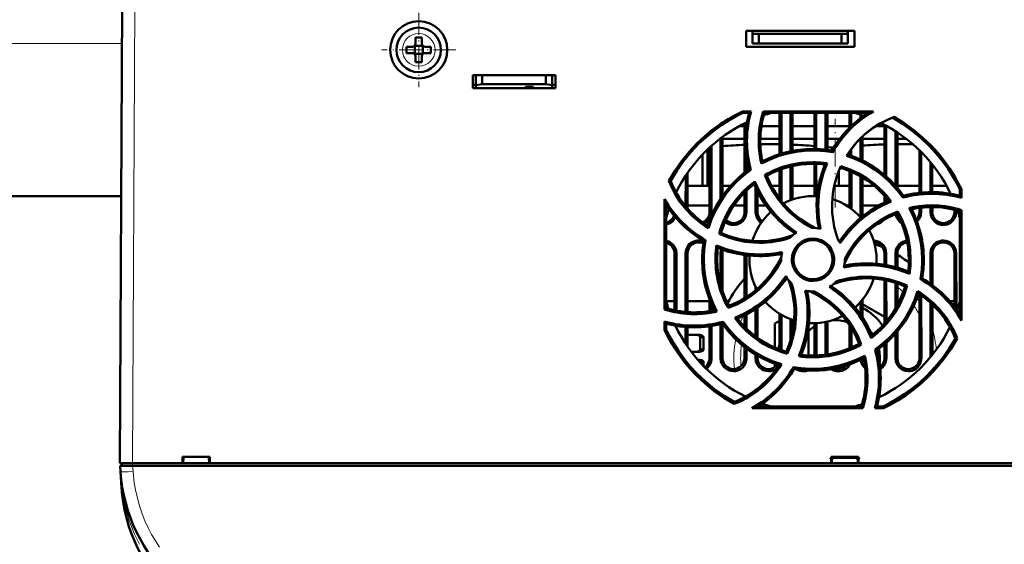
# Model space of a CAD drawing. Extents: x -1358 to 1757, y -1516 to 612.
# Tile 6 of 82: x 169 to 323, y -1361 to -1279. Entities that reach past the tile are written whole.
import ezdxf

# ---------------------------------------------------------------- set-up
doc = ezdxf.new("R2010")
doc.units = 0
doc.linetypes.add('DASHDOT', pattern=[18.5, 12, -3, 0.5, -3])

msp = doc.modelspace()

# ---------------------------------------------------------------- linework, layer by layer
at = {"color": 7, "lineweight": 50}
for p, q in [((184.29, -1348.52), (184.67, -1276.47)), ((230.79, -1281.6), (230.79, -1282.52)), ((231.79, -1281.6), (231.79, -1282.52)), ((282.79, -1283.02), (282.79, -1280.52)), ((282.79, -1280.52), (299.79, -1280.52)), ((283.79, -1281.02), (283.79, -1280.52)), ((283.79, -1282.52), (283.79, -1281.02)), ((284.79, -1281.02), (283.79, -1281.02)), ((284.79, -1282.52), (284.79, -1281.02)), ((297.79, -1281.02), (284.79, -1281.02)), ((298.79, -1281.02), (297.79, -1281.02)), ((297.79, -1281.02), (297.79, -1282.52)), ((298.79, -1281.02), (298.79, -1280.52)), ((298.79, -1282.52), (298.79, -1281.02)), ((299.79, -1280.52), (299.79, -1283.02)), ((230.29, -1283.02), (229.37, -1283.02)), ((230.66, -1282.89), (230.64, -1282.88)), ((231.93, -1282.89), (230.66, -1282.89)), ((230.66, -1284.16), (230.66, -1282.89)), ((231.94, -1282.88), (231.93, -1282.89)), ((231.93, -1282.89), (231.93, -1284.16)), ((232.29, -1283.02), (233.21, -1283.02)), ((299.79, -1283.02), (282.79, -1283.02)), ((284.79, -1282.52), (283.79, -1282.52)), ((297.79, -1282.52), (284.79, -1282.52)), ((297.79, -1282.52), (298.79, -1282.52)), ((230.29, -1284.02), (229.37, -1284.02)), ((230.66, -1284.16), (230.64, -1284.17)), ((231.93, -1284.16), (230.66, -1284.16)), ((230.79, -1285.44), (230.79, -1284.52)), ((231.79, -1285.44), (231.79, -1284.52)), ((231.93, -1284.16), (231.94, -1284.17)), ((233.21, -1284.02), (232.29, -1284.02)), ((239.79, -1289.52), (239.79, -1287.52)), ((239.79, -1287.52), (252.79, -1287.52)), ((240.29, -1289.08), (240.29, -1287.52)), ((241.29, -1288.91), (241.29, -1287.52)), ((251.29, -1287.52), (251.29, -1288.91)), ((252.29, -1287.52), (252.29, -1289.08)), ((252.79, -1287.52), (252.79, -1289.52)), ((239.79, -1289.02), (240.29, -1289.02)), ((252.79, -1289.52), (239.79, -1289.52)), ((240.29, -1289.08), (241.29, -1288.91)), ((240.29, -1289.52), (240.29, -1289.08)), ((248.09, -1289.52), (240.29, -1289.52)), ((241.29, -1288.91), (251.29, -1288.91)), ((248.09, -1289.52), (248.09, -1289.31)), ((248.09, -1289.31), (248.09, -1289.52)), ((249.29, -1289.31), (248.09, -1289.31)), ((249.29, -1289.52), (249.29, -1289.31)), ((252.29, -1289.52), (249.29, -1289.52)), ((251.29, -1288.91), (252.29, -1289.08)), ((252.29, -1289.02), (252.79, -1289.02)), ((252.29, -1289.08), (252.29, -1289.52)), ((282.21, -1293.2), (283.55, -1293.2)), ((282.26, -1293.44), (282.21, -1293.2)), ((282.26, -1293.44), (283.24, -1293.44)), ((283.55, -1293.2), (283.24, -1293.44)), ((285.49, -1293.2), (302.8, -1293.2)), ((285.66, -1293.44), (285.49, -1293.2)), ((285.66, -1293.44), (301.95, -1293.44)), ((288.03, -1299.92), (288.03, -1293.44)), ((288.31, -1299.83), (288.31, -1293.44)), ((289.77, -1293.44), (289.77, -1299.47)), ((290.05, -1293.44), (290.05, -1299.41)), ((293.53, -1299.11), (293.53, -1293.44)), ((293.81, -1299.11), (293.81, -1293.44)), ((295.27, -1293.44), (295.27, -1299.22)), ((295.55, -1293.44), (295.55, -1299.26)), ((299.03, -1295.76), (299.03, -1293.44)), ((299.31, -1295.49), (299.31, -1293.44)), ((300.77, -1293.72), (300.77, -1294.25)), ((301.05, -1293.81), (301.05, -1294.05)), ((282.53, -1295.52), (281.67, -1295.52)), ((282.53, -1302.83), (282.53, -1295.07)), ((282.81, -1295.64), (282.81, -1294.93)), ((288.03, -1295.52), (285.18, -1295.52)), ((293.53, -1295.52), (290.05, -1295.52)), ((299.03, -1295.52), (295.55, -1295.52)), ((304.53, -1295.52), (303.14, -1295.52)), ((304.53, -1303.19), (304.53, -1295.32)), ((304.82, -1303.44), (304.81, -1295.47)), ((278.77, -1297.42), (278.76, -1306.91)), ((279.05, -1297.2), (279.05, -1306.49)), ((300.77, -1297.42), (300.77, -1300.78)), ((301.05, -1297.15), (301.05, -1300.92)), ((306.27, -1296.34), (306.27, -1304.89)), ((306.55, -1296.52), (306.55, -1305.23)), ((277.03, -1309.02), (277.03, -1298.87)), ((277.32, -1309.02), (277.31, -1298.61)), ((282.53, -1297.52), (279.05, -1297.52)), ((288.03, -1297.52), (285, -1297.52)), ((293.53, -1297.52), (290.05, -1297.52)), ((296.79, -1297.52), (295.55, -1297.52)), ((296.24, -1298.89), (295.55, -1298.82)), ((296.53, -1298.89), (296.24, -1298.89)), ((296.24, -1299.36), (296.24, -1298.89)), ((297.48, -1297.52), (296.79, -1297.52)), ((304.53, -1297.52), (301.05, -1297.52)), ((307.95, -1297.52), (306.55, -1297.52)), ((275.9, -1304.91), (275.9, -1299.99)), ((276.68, -1304.91), (276.68, -1299.2)), ((282.82, -1302.61), (282.81, -1300.11)), ((296.24, -1299.36), (296.37, -1299.63)), ((299.03, -1300.08), (299.03, -1299.48)), ((299.31, -1300.18), (299.31, -1299.09)), ((310.03, -1306), (310.03, -1299.32)), ((310.32, -1305.98), (310.31, -1299.61)), ((285.34, -1301.03), (285.17, -1301.39)), ((289.77, -1301.86), (289.76, -1307.17)), ((290.05, -1301.79), (290.05, -1307.06)), ((293.53, -1306.53), (293.53, -1301.44)), ((293.82, -1306.54), (293.81, -1301.45)), ((295.51, -1301.36), (295.16, -1301.56)), ((311.77, -1301.21), (311.77, -1305.9)), ((312.05, -1301.56), (312.05, -1305.9)), ((273.27, -1303.29), (273.26, -1308.12)), ((273.55, -1302.87), (273.56, -1308.46)), ((283.24, -1302.3), (283.52, -1302.4)), ((286.02, -1303.31), (285.71, -1303.2)), ((288.03, -1306.92), (288.03, -1302.39)), ((288.32, -1307.3), (288.32, -1302.28)), ((297.35, -1304.91), (297.35, -1302.6)), ((299.03, -1308.33), (299.03, -1302.57)), ((299.32, -1308.54), (299.32, -1302.69)), ((300.77, -1303.42), (300.76, -1309.02)), ((301.05, -1303.59), (301.06, -1309.02)), ((270.9, -1304.15), (270.63, -1304.13)), ((277.03, -1304.91), (273.55, -1304.91)), ((280.31, -1304.91), (279.05, -1304.91)), ((284.14, -1304.23), (284.03, -1304.62)), ((284.27, -1305.15), (284.26, -1309.02)), ((288.03, -1304.91), (286.75, -1304.91)), ((293.53, -1304.91), (290.05, -1304.91)), ((296.79, -1304.91), (296.64, -1304.91)), ((299.03, -1304.91), (296.79, -1304.91)), ((302.91, -1304.91), (301.05, -1304.91)), ((310.03, -1304.91), (306.55, -1304.91)), ((314.29, -1304.91), (312.05, -1304.91)), ((184.51, -1306.52), (89.07, -1306.52)), ((271.82, -1306.03), (271.82, -1305.81)), ((282.53, -1309.02), (282.53, -1305.96)), ((282.82, -1309.02), (282.82, -1305.66)), ((284.55, -1305.75), (284.56, -1309.02)), ((304.53, -1307.56), (304.53, -1306.46)), ((307.52, -1306.47), (307.41, -1306.76)), ((316.37, -1305.49), (316.62, -1305.44)), ((316.37, -1305.49), (316.37, -1306.47)), ((316.62, -1306.79), (316.37, -1306.47)), ((316.62, -1305.44), (316.62, -1306.79)), ((269.95, -1324.34), (269.96, -1306.99)), ((270.22, -1324.14), (270.21, -1307.89)), ((277.03, -1308.02), (273.56, -1308.02)), ((282.53, -1308.02), (280.83, -1308.02)), ((285.92, -1308.02), (284.56, -1308.02)), ((299.03, -1308.02), (298.56, -1308.02)), ((303.6, -1308.02), (301.06, -1308.02)), ((304.82, -1307.43), (304.82, -1306.79)), ((311.76, -1308.24), (311.76, -1309.02)), ((312.06, -1308.23), (312.06, -1309.02)), ((306.62, -1308.94), (306.5, -1309.25)), ((310.03, -1309.02), (310.03, -1308.36)), ((310.32, -1309.02), (310.32, -1308.32)), ((315.53, -1309.02), (315.53, -1308.66)), ((315.82, -1309.02), (315.82, -1308.74)), ((316.37, -1308.9), (316.36, -1325.13)), ((316.62, -1308.71), (316.37, -1308.9)), ((316.62, -1308.71), (316.63, -1326.09)), ((278.81, -1312.32), (278.51, -1312.46)), ((276.4, -1313.44), (276.12, -1313.57)), ((271.52, -1324.48), (271.52, -1315.52)), ((271.83, -1324.54), (271.82, -1315.52)), ((273.26, -1315.52), (273.26, -1324.74)), ((273.56, -1315.52), (273.56, -1324.77)), ((278.76, -1315.52), (278.76, -1320.53)), ((279.06, -1315.52), (279.06, -1321.5)), ((282.52, -1322.58), (282.52, -1315.8)), ((282.82, -1322.39), (282.82, -1315.84)), ((304.52, -1317.32), (304.52, -1315.52)), ((304.82, -1317.37), (304.82, -1315.52)), ((306.26, -1315.52), (306.26, -1317.71)), ((306.56, -1315.52), (306.56, -1317.8)), ((311.76, -1315.52), (311.76, -1320.31)), ((312.06, -1315.52), (312.06, -1320.53)), ((315.52, -1323.93), (315.52, -1315.52)), ((315.83, -1324.34), (315.82, -1315.52)), ((288.29, -1316.52), (288.29, -1316.69)), ((298.29, -1316.52), (298.29, -1316.36)), ((304.52, -1326.58), (304.52, -1319.71)), ((304.83, -1326.23), (304.82, -1319.77)), ((306.26, -1320.16), (306.26, -1324.21)), ((306.56, -1320.26), (306.56, -1323.67)), ((307.77, -1320.73), (308.08, -1320.58)), ((310.46, -1319.47), (310.17, -1319.61)), ((284.26, -1320.81), (284.26, -1321.33)), ((310.02, -1332.02), (310.02, -1321.96)), ((310.33, -1332.02), (310.32, -1322.17)), ((271.52, -1323.02), (270.22, -1323.02)), ((277.12, -1323.02), (273.56, -1323.02)), ((277.02, -1324.61), (277.02, -1322.76)), ((277.33, -1324.56), (277.32, -1323.51)), ((280.06, -1323.02), (279.69, -1323.02)), ((300.76, -1323.18), (300.76, -1325.14)), ((301.06, -1322.82), (301.06, -1325.6)), ((301.06, -1323.52), (304.52, -1325.51)), ((311.76, -1323.31), (311.75, -1331.86)), ((312.06, -1323.59), (312.07, -1331.47)), ((315.52, -1323.02), (314.78, -1323.02)), ((270.22, -1324.14), (269.95, -1324.34)), ((280.08, -1323.78), (279.96, -1324.11)), ((282.52, -1327.06), (282.52, -1325.27)), ((282.83, -1327.37), (282.83, -1325.11)), ((284.26, -1324.27), (284.25, -1328.59)), ((284.56, -1324.06), (284.56, -1328.81)), ((288.02, -1330.64), (288.02, -1325.02)), ((288.33, -1330.75), (288.33, -1325.2)), ((269.95, -1327.61), (269.95, -1326.24)), ((269.95, -1326.24), (270.22, -1326.59)), ((270.22, -1327.55), (270.22, -1326.59)), ((278.76, -1326.66), (278.75, -1332.02)), ((279.06, -1326.58), (279.17, -1326.28)), ((279.06, -1326.59), (279.07, -1332.02)), ((287.29, -1326.54), (288.02, -1326.12)), ((287.29, -1330.35), (287.29, -1326.54)), ((289.76, -1325.88), (289.75, -1329.16)), ((290.06, -1325.99), (290.06, -1327.92)), ((293.52, -1331.59), (293.52, -1326.52)), ((293.83, -1331.58), (293.83, -1326.51)), ((295.26, -1326.33), (295.25, -1331.47)), ((295.56, -1326.26), (295.57, -1331.42)), ((299.02, -1330.46), (299.02, -1326.79)), ((269.95, -1327.61), (270.22, -1327.55)), ((271.83, -1327.26), (271.83, -1326.93)), ((273.26, -1327.1), (273.25, -1329.73)), ((273.56, -1327.13), (273.57, -1330.19)), ((274.98, -1328.36), (273.56, -1328.36)), ((274.98, -1328.36), (275.48, -1328.36)), ((277.02, -1332.02), (277.02, -1326.99)), ((277.33, -1332.02), (277.33, -1326.95)), ((292.59, -1327.74), (292.59, -1327.15)), ((292.59, -1331.58), (292.59, -1327.74)), ((299.33, -1330.33), (299.33, -1327.27)), ((306.25, -1328.17), (306.25, -1332.02)), ((306.56, -1327.82), (306.57, -1332.02)), ((275.55, -1328.71), (275.56, -1330.64)), ((275.55, -1328.71), (276.06, -1328.71)), ((276.06, -1328.71), (276.07, -1330.64)), ((300.88, -1329.85), (300.55, -1329.73)), ((304.52, -1332.02), (304.52, -1329.86)), ((304.83, -1332.02), (304.83, -1329.59)), ((315.96, -1328.92), (315.67, -1328.9)), ((274.99, -1330.99), (274.14, -1330.99)), ((274.99, -1330.99), (275.49, -1330.99)), ((275.56, -1330.64), (276.07, -1330.64)), ((282.52, -1332.02), (282.52, -1330.25)), ((282.83, -1332.02), (282.83, -1330.49)), ((284.25, -1331.45), (284.25, -1332.02)), ((289.08, -1330.99), (289.23, -1331.32)), ((303.35, -1330.75), (303.04, -1330.64)), ((275.2, -1332.29), (275.49, -1332.29)), ((275.57, -1332.64), (275.57, -1332.7)), ((275.57, -1332.64), (276.08, -1332.64)), ((276.08, -1333.25), (276.08, -1332.64)), ((284.57, -1331.63), (284.57, -1332.02)), ((287.29, -1333.43), (287.29, -1332.89)), ((290.34, -1333.7), (290.2, -1333.4)), ((280.91, -1338.9), (280.9, -1339.2)), ((301.11, -1339.87), (283.7, -1339.87)), ((300.91, -1339.59), (284.7, -1339.59)), ((300.91, -1339.59), (301.11, -1339.87)), ((303, -1339.87), (303.37, -1339.59)), ((304.38, -1339.87), (303, -1339.87)), ((304.32, -1339.59), (303.37, -1339.59)), ((304.32, -1339.59), (304.38, -1339.87)), ((194.14, -1348.52), (194.14, -1347.52)), ((194.14, -1347.52), (198.44, -1347.52)), ((194.29, -1347.52), (194.23, -1348.52)), ((194.23, -1348.52), (194.29, -1347.52)), ((198.29, -1347.52), (198.36, -1348.52)), ((198.44, -1347.52), (198.44, -1348.52)), ((296.14, -1348.52), (296.14, -1347.52)), ((296.14, -1347.52), (300.44, -1347.52)), ((296.29, -1347.52), (296.23, -1348.52)), ((296.23, -1348.52), (296.29, -1347.52)), ((300.29, -1347.52), (300.36, -1348.52)), ((300.44, -1347.52), (300.44, -1348.52)), ((184.32, -1348.92), (186.31, -1348.92)), ((184.38, -1349.84), (184.32, -1348.92)), ((184.56, -1352.34), (184.38, -1349.86)), ((184.59, -1348.52), (184.59, -1348.92)), ((184.59, -1348.52), (186.29, -1348.52)), ((186.29, -1348.52), (194.14, -1348.52)), ((407.27, -1348.92), (186.31, -1348.92)), ((194.14, -1348.52), (194.23, -1348.52)), ((194.19, -1348.52), (198.39, -1348.52)), ((198.35, -1348.52), (194.23, -1348.52)), ((198.36, -1348.52), (198.44, -1348.52)), ((198.44, -1348.52), (296.14, -1348.52)), ((296.14, -1348.52), (296.23, -1348.52)), ((296.19, -1348.52), (300.39, -1348.52)), ((300.35, -1348.52), (296.23, -1348.52)), ((300.36, -1348.52), (300.44, -1348.52)), ((300.44, -1348.52), (395.14, -1348.52))]:
    msp.add_line(p, q, dxfattribs=at)
at = {"color": 7, "lineweight": 18}
for p, q in [((186.67, -1276.47), (186.29, -1348.52)), ((231.31, -1280.95), (231.29, -1280.95)), ((184.64, -1282.52), (88.94, -1282.52)), ((228.72, -1283.5), (228.72, -1283.52)), ((233.86, -1283.55), (233.86, -1283.52)), ((231.27, -1286.09), (231.29, -1286.09)), ((277.03, -1309.02), (277.32, -1309.02)), ((282.53, -1309.02), (282.82, -1309.02)), ((284.26, -1309.02), (284.56, -1309.02)), ((301.06, -1309.02), (300.76, -1309.02)), ((310.03, -1309.02), (310.32, -1309.02)), ((311.76, -1309.02), (312.06, -1309.02)), ((315.53, -1309.02), (315.82, -1309.02)), ((271.82, -1315.52), (271.52, -1315.52)), ((273.56, -1315.52), (273.26, -1315.52)), ((279.06, -1315.52), (278.76, -1315.52)), ((304.52, -1315.52), (304.82, -1315.52)), ((306.56, -1315.52), (306.26, -1315.52)), ((312.06, -1315.52), (311.76, -1315.52)), ((315.82, -1315.52), (315.52, -1315.52)), ((277.02, -1332.02), (277.33, -1332.02)), ((278.75, -1332.02), (279.07, -1332.02)), ((282.52, -1332.02), (282.83, -1332.02)), ((284.25, -1332.02), (284.57, -1332.02)), ((304.52, -1332.02), (304.83, -1332.02)), ((306.25, -1332.02), (306.57, -1332.02)), ((310.02, -1332.02), (310.33, -1332.02)), ((296.27, -1347.78), (300.31, -1347.78)), ((186.29, -1348.92), (186.29, -1348.52)), ((186.31, -1348.92), (186.38, -1349.84))]:
    msp.add_line(p, q, dxfattribs=at)
at = {"color": 7, "linetype": 'DASHDOT', "lineweight": 18, "ltscale": 0.292499}
msp.add_line((231.29, -1277.67), (231.29, -1289.37), dxfattribs=at)
at = {"color": 7, "linetype": 'DASHDOT', "lineweight": 18, "ltscale": 0.2925}
msp.add_line((237.14, -1283.52), (225.44, -1283.52), dxfattribs=at)
at = {"color": 7, "linetype": 'DASHDOT', "lineweight": 18, "ltscale": 0.34899}
msp.add_line((296.79, -1308.32), (296.79, -1294.36), dxfattribs=at)
at = {"color": 7, "linetype": 'DASHDOT', "lineweight": 18, "ltscale": 0.012015}
msp.add_line((186.28, -1348.48), (186.28, -1348.96), dxfattribs=at)
at = {"color": 7, "linetype": 'DASHDOT', "lineweight": 18, "ltscale": 0.121005}
msp.add_line((300.71, -1347.78), (295.87, -1347.78), dxfattribs=at)
at = {"color": 7, "lineweight": 50}
for points in [[(270.63, -1304.13), (271.59, -1302.51), (272.66, -1300.99), (273.82, -1299.55), (275.08, -1298.21), (276.21, -1297.15), (277.4, -1296.16), (278.65, -1295.25), (279.96, -1294.4), (281.06, -1293.78), (282.21, -1293.2)], [(270.9, -1304.15), (271.86, -1302.54), (272.93, -1301.03), (274.1, -1299.6), (275.36, -1298.27), (276.49, -1297.23), (277.68, -1296.25), (278.92, -1295.35), (280.23, -1294.52), (281.23, -1293.96), (282.26, -1293.44)], [(298.57, -1300.18), (299.44, -1298.93), (300.41, -1297.78), (301.49, -1296.74), (302.67, -1295.83), (303.95, -1295.04), (304.98, -1294.52), (306.06, -1294.07)], [(305.77, -1294.18), (307.37, -1295.15), (308.88, -1296.23), (310.29, -1297.4), (311.62, -1298.67), (312.66, -1299.8), (313.63, -1301), (314.52, -1302.25), (315.35, -1303.56), (315.88, -1304.51), (316.37, -1305.49)], [(306.06, -1294.07), (307.65, -1295.06), (309.16, -1296.15), (310.58, -1297.34), (311.91, -1298.62), (312.95, -1299.77), (313.91, -1300.97), (314.81, -1302.23), (315.63, -1303.56), (316.14, -1304.48), (316.62, -1305.44)], [(293.29, -1299.35), (291.97, -1299.4), (290.65, -1299.55), (289.35, -1299.81), (287.92, -1300.21), (286.53, -1300.74), (285.17, -1301.39)], [(307.41, -1306.76), (306.74, -1305.85), (306.01, -1304.99), (305.23, -1304.18), (304.62, -1303.62), (303.98, -1303.08), (302.97, -1302.34), (301.91, -1301.67), (300.8, -1301.08), (299.63, -1300.56), (298.57, -1300.18)], [(307.52, -1306.47), (306.51, -1305.17), (305.4, -1303.98), (304.19, -1302.91), (302.89, -1301.96), (301.5, -1301.14), (300.13, -1300.5), (298.7, -1299.97)], [(285.71, -1303.2), (287.09, -1302.5), (288.51, -1301.94), (289.97, -1301.54), (291.45, -1301.28), (292.97, -1301.18), (294.24, -1301.22), (295.51, -1301.36)], [(295.16, -1301.56), (294.61, -1303.1), (294.21, -1304.68), (293.96, -1306.27), (293.86, -1307.89), (293.92, -1309.51), (294.04, -1310.56), (294.22, -1311.61)], [(295.51, -1301.36), (294.94, -1302.88), (294.51, -1304.44), (294.23, -1306.02), (294.11, -1307.61), (294.15, -1309.22), (294.28, -1310.45), (294.49, -1311.67)], [(297.68, -1301.83), (299.13, -1302.34), (300.51, -1302.98), (301.82, -1303.76), (303.03, -1304.66), (304.15, -1305.69), (304.89, -1306.5), (305.59, -1307.37)], [(283.24, -1302.3), (282.33, -1302.99), (281.47, -1303.73), (280.67, -1304.52), (280.11, -1305.14), (279.57, -1305.79), (278.83, -1306.82), (278.16, -1307.89), (277.57, -1309.01), (277.06, -1310.19), (276.71, -1311.19)], [(283.52, -1302.4), (282.38, -1303.27), (281.32, -1304.21), (280.35, -1305.23), (279.47, -1306.33), (278.69, -1307.5), (277.96, -1308.79), (277.35, -1310.15), (276.85, -1311.58)], [(293.13, -1311.53), (291.87, -1310.81), (290.69, -1309.98), (289.61, -1309.06), (288.63, -1308.05), (287.74, -1306.96), (286.96, -1305.78), (286.28, -1304.53), (285.71, -1303.2)], [(293.75, -1311.54), (292.47, -1310.88), (291.28, -1310.11), (290.17, -1309.23), (289.16, -1308.26), (288.64, -1307.68), (288.14, -1307.08), (287.54, -1306.23), (286.98, -1305.34), (286.49, -1304.4), (286.02, -1303.31)], [(276.85, -1311.58), (275.58, -1310.71), (274.41, -1309.73), (273.35, -1308.65), (272.42, -1307.46), (271.6, -1306.18), (271.08, -1305.18), (270.63, -1304.13)], [(278.51, -1312.46), (278.98, -1310.99), (279.59, -1309.6), (280.34, -1308.28), (281.21, -1307.05), (282.21, -1305.91), (283.14, -1305.03), (284.14, -1304.23)], [(278.81, -1312.32), (279.3, -1310.87), (279.93, -1309.5), (280.69, -1308.2), (281.58, -1306.99), (282.59, -1305.88), (283.29, -1305.23), (284.03, -1304.62)], [(284.03, -1304.62), (284.73, -1306.1), (285.56, -1307.5), (286.51, -1308.81), (287.58, -1310.01), (288.77, -1311.12), (289.6, -1311.78), (290.48, -1312.39)], [(284.14, -1304.23), (284.81, -1305.71), (285.61, -1307.12), (286.53, -1308.43), (287.57, -1309.64), (288.73, -1310.75), (289.69, -1311.53), (290.71, -1312.24)], [(305.19, -1307.26), (303.71, -1307.97), (302.31, -1308.79), (301.01, -1309.75), (299.8, -1310.82), (298.69, -1312.01), (298.04, -1312.84), (297.42, -1313.71)], [(305.59, -1307.37), (304.1, -1308.04), (302.7, -1308.84), (301.39, -1309.76), (300.17, -1310.8), (299.06, -1311.96), (298.29, -1312.92), (297.57, -1313.94)], [(276.19, -1310.84), (276.48, -1310.66), (276.74, -1310.44), (277.05, -1310.03), (277.24, -1309.55), (277.32, -1309.02)], [(280.79, -1311.05), (281.04, -1311.04), (281.37, -1310.97), (281.69, -1310.84), (281.98, -1310.66), (282.24, -1310.44), (282.55, -1310.03), (282.74, -1309.55), (282.82, -1309.02)], [(284.26, -1309.02), (284.33, -1309.53), (284.53, -1310.02), (284.72, -1310.3), (284.95, -1310.54), (285.16, -1310.7)], [(306.5, -1309.25), (305.19, -1309.84), (303.95, -1310.53), (302.79, -1311.34), (301.72, -1312.24), (301.16, -1312.78), (300.63, -1313.35), (299.97, -1314.16), (299.36, -1315.02), (298.81, -1315.92), (298.27, -1316.99)], [(298.29, -1316.36), (299.01, -1315.1), (299.83, -1313.92), (300.75, -1312.84), (301.77, -1311.86), (302.86, -1310.97), (304.03, -1310.18), (305.29, -1309.51), (306.62, -1308.94)], [(306.29, -1309.34), (306.38, -1309.68), (306.53, -1310.02), (306.72, -1310.3), (306.95, -1310.54), (307.22, -1310.74)], [(306.62, -1308.94), (307.32, -1310.32), (307.88, -1311.74), (308.28, -1313.19), (308.54, -1314.68), (308.64, -1316.19), (308.6, -1317.47), (308.46, -1318.76)], [(310.46, -1316.52), (310.41, -1315.2), (310.25, -1313.89), (310, -1312.58), (309.6, -1311.16), (309.07, -1309.76), (308.42, -1308.4)], [(309.65, -1310.53), (309.74, -1310.44), (310.05, -1310.03), (310.24, -1309.55), (310.32, -1309.02)], [(311.76, -1309.02), (311.83, -1309.53), (312.03, -1310.02), (312.22, -1310.3), (312.45, -1310.54), (312.73, -1310.75), (313.04, -1310.91), (313.41, -1311.02), (313.79, -1311.05)], [(313.79, -1311.05), (314.04, -1311.04), (314.37, -1310.97), (314.69, -1310.84), (314.98, -1310.66), (315.24, -1310.44), (315.55, -1310.03), (315.74, -1309.55), (315.82, -1309.02)], [(270.21, -1311.01), (270.69, -1310.84), (270.98, -1310.66), (271.24, -1310.44), (271.47, -1310.15), (271.65, -1309.83)], [(284.9, -1313.86), (284, -1313.83), (282.6, -1313.69), (281.21, -1313.41), (279.85, -1313), (278.51, -1312.46)], [(271.82, -1315.52), (271.75, -1315.02), (271.56, -1314.53), (271.37, -1314.25), (271.13, -1314), (270.85, -1313.8), (270.55, -1313.64), (270.21, -1313.54)], [(275.29, -1313.49), (275.04, -1313.51), (274.71, -1313.58), (274.39, -1313.7), (274.1, -1313.88), (273.84, -1314.1), (273.53, -1314.52), (273.34, -1314.99), (273.26, -1315.52)], [(279.96, -1324.11), (279.26, -1322.74), (278.7, -1321.32), (278.3, -1319.86), (278.04, -1318.37), (277.95, -1316.86), (277.98, -1315.58), (278.12, -1314.29)], [(278.12, -1314.29), (279.64, -1314.87), (281.2, -1315.3), (282.78, -1315.58), (284.38, -1315.7), (285.99, -1315.66), (287.21, -1315.53), (288.44, -1315.32)], [(289.96, -1316.52), (290.02, -1315.88), (290.21, -1315.24), (290.52, -1314.66), (290.95, -1314.15), (291.47, -1313.73), (292.06, -1313.42), (292.67, -1313.25), (293.29, -1313.19)], [(290.21, -1316.52), (290.27, -1315.97), (290.43, -1315.42), (290.68, -1314.9), (290.92, -1314.56), (291.21, -1314.26), (291.54, -1313.99), (291.91, -1313.77), (292.3, -1313.61), (292.7, -1313.5), (293.29, -1313.44)], [(293.29, -1313.19), (293.78, -1313.22), (294.2, -1313.32), (294.62, -1313.47), (295.01, -1313.67), (295.38, -1313.93), (295.86, -1314.39), (296.22, -1314.94), (296.48, -1315.55), (296.61, -1316.19), (296.63, -1316.52)], [(293.29, -1313.44), (293.96, -1313.52), (294.36, -1313.64), (294.75, -1313.82), (295.11, -1314.04), (295.43, -1314.31), (295.83, -1314.8), (296.13, -1315.35), (296.31, -1315.94), (296.37, -1316.52)], [(304.82, -1315.52), (304.75, -1315.02), (304.56, -1314.53), (304.37, -1314.25), (304.13, -1314), (303.85, -1313.8), (303.55, -1313.64), (303.19, -1313.53), (302.82, -1313.49)], [(308.06, -1313.51), (307.71, -1313.58), (307.39, -1313.7), (307.1, -1313.88), (306.84, -1314.1), (306.53, -1314.52), (306.34, -1314.99), (306.26, -1315.52)], [(313.79, -1313.49), (313.54, -1313.51), (313.21, -1313.58), (312.89, -1313.7), (312.6, -1313.88), (312.34, -1314.1), (312.03, -1314.52), (311.84, -1314.99), (311.76, -1315.52)], [(315.82, -1315.52), (315.75, -1315.02), (315.56, -1314.53), (315.37, -1314.25), (315.13, -1314), (314.85, -1313.8), (314.55, -1313.64), (314.17, -1313.53), (313.79, -1313.49)], [(278.33, -1314.66), (279.87, -1315.21), (281.45, -1315.61), (283.05, -1315.86), (284.66, -1315.96), (286.28, -1315.9), (287.33, -1315.78), (288.38, -1315.59)], [(276.12, -1316.52), (276.18, -1317.85), (276.33, -1319.16), (276.59, -1320.46), (276.99, -1321.89), (277.52, -1323.29), (278.18, -1324.65)], [(288.29, -1316.69), (287.58, -1317.95), (286.75, -1319.13), (285.83, -1320.21), (284.82, -1321.19), (283.72, -1322.08), (282.55, -1322.87), (281.29, -1323.55), (279.96, -1324.11)], [(288.31, -1316.06), (287.65, -1317.34), (286.87, -1318.53), (286, -1319.63), (285.03, -1320.64), (284.45, -1321.17), (283.85, -1321.66), (283, -1322.27), (282.11, -1322.82), (281.17, -1323.31), (280.08, -1323.78)], [(293.29, -1319.86), (292.81, -1319.83), (292.38, -1319.73), (291.97, -1319.59), (291.57, -1319.38), (291.2, -1319.12), (290.73, -1318.66), (290.36, -1318.11), (290.1, -1317.5), (289.97, -1316.86), (289.96, -1316.52)], [(293.29, -1319.6), (292.62, -1319.53), (292.22, -1319.41), (291.83, -1319.23), (291.47, -1319), (291.15, -1318.73), (290.75, -1318.24), (290.45, -1317.69), (290.28, -1317.11), (290.21, -1316.52)], [(296.63, -1316.52), (296.56, -1317.17), (296.37, -1317.8), (296.06, -1318.38), (295.64, -1318.9), (295.11, -1319.32), (294.52, -1319.62), (293.91, -1319.8), (293.29, -1319.86)], [(296.37, -1316.52), (296.31, -1317.08), (296.15, -1317.63), (295.9, -1318.15), (295.66, -1318.49), (295.37, -1318.79), (295.04, -1319.05), (294.67, -1319.27), (294.28, -1319.44), (293.88, -1319.54), (293.29, -1319.6)], [(308.46, -1318.76), (306.94, -1318.18), (305.38, -1317.75), (303.81, -1317.47), (302.21, -1317.35), (300.6, -1317.38), (299.37, -1317.51), (298.14, -1317.73)], [(308.25, -1318.38), (306.71, -1317.83), (305.13, -1317.43), (303.53, -1317.18), (301.92, -1317.09), (300.3, -1317.15), (299.25, -1317.27), (298.2, -1317.45)], [(280.98, -1325.67), (282.47, -1325), (283.87, -1324.21), (285.18, -1323.29), (286.4, -1322.24), (287.51, -1321.08), (288.29, -1320.12), (289.01, -1319.1)], [(281.4, -1325.79), (282.88, -1325.08), (284.28, -1324.25), (285.59, -1323.3), (286.79, -1322.23), (287.9, -1321.04), (288.55, -1320.21), (289.16, -1319.34)], [(301.68, -1319.19), (302.59, -1319.21), (303.99, -1319.36), (305.37, -1319.63), (306.74, -1320.04), (308.08, -1320.58)], [(308.08, -1320.58), (307.6, -1322.05), (307, -1323.45), (306.25, -1324.77), (305.38, -1326), (304.38, -1327.14), (303.45, -1328.02), (302.44, -1328.84)], [(291.05, -1331.7), (291.63, -1330.18), (292.06, -1328.62), (292.34, -1327.04), (292.46, -1325.45), (292.43, -1323.84), (292.3, -1322.61), (292.08, -1321.38)], [(291.44, -1331.48), (291.99, -1329.93), (292.39, -1328.36), (292.64, -1326.76), (292.73, -1325.15), (292.67, -1323.52), (292.55, -1322.48), (292.36, -1321.44)], [(292.82, -1321.5), (294.1, -1322.17), (295.29, -1322.94), (296.39, -1323.81), (297.4, -1324.78), (297.93, -1325.36), (298.42, -1325.96), (299.03, -1326.81), (299.58, -1327.7), (300.07, -1328.64), (300.55, -1329.73)], [(293.46, -1321.52), (294.72, -1322.24), (295.9, -1323.06), (296.98, -1323.98), (297.97, -1325), (298.85, -1326.09), (299.64, -1327.27), (300.32, -1328.52), (300.88, -1329.85)], [(302.44, -1328.84), (301.77, -1327.35), (300.98, -1325.95), (300.06, -1324.63), (299.01, -1323.42), (297.85, -1322.31), (296.89, -1321.53), (295.87, -1320.81)], [(302.56, -1328.41), (301.85, -1326.93), (301.02, -1325.53), (300.07, -1324.22), (298.99, -1323.02), (297.8, -1321.91), (296.98, -1321.26), (296.11, -1320.65)], [(307.77, -1320.73), (307.27, -1322.17), (306.64, -1323.55), (305.88, -1324.84), (304.99, -1326.05), (303.98, -1327.17), (303.29, -1327.81), (302.56, -1328.41)], [(303.04, -1330.64), (304.19, -1329.77), (305.25, -1328.83), (306.22, -1327.81), (307.1, -1326.72), (307.89, -1325.55), (308.61, -1324.26), (309.23, -1322.89), (309.73, -1321.46)], [(303.35, -1330.75), (304.27, -1330.06), (305.12, -1329.32), (305.92, -1328.53), (306.49, -1327.91), (307.02, -1327.26), (307.76, -1326.23), (308.43, -1325.16), (309.02, -1324.03), (309.53, -1322.85), (309.88, -1321.87)], [(309.73, -1321.46), (311, -1322.33), (312.17, -1323.31), (313.23, -1324.39), (314.17, -1325.58), (314.98, -1326.86), (315.51, -1327.87), (315.96, -1328.92)], [(290.63, -1324.92), (290.6, -1325.82), (290.46, -1327.22), (290.18, -1328.61), (289.78, -1329.98), (289.23, -1331.32)], [(279.06, -1326.58), (280.07, -1327.88), (281.18, -1329.07), (282.38, -1330.15), (283.69, -1331.09), (285.08, -1331.91), (286.48, -1332.57), (287.94, -1333.11)], [(279.17, -1326.28), (280.04, -1327.43), (280.98, -1328.48), (282.01, -1329.45), (283.1, -1330.33), (284.27, -1331.12), (285.56, -1331.84), (286.93, -1332.46), (288.36, -1332.96)], [(289.23, -1331.32), (288.21, -1331), (287.22, -1330.61), (286.26, -1330.16), (285.57, -1329.78), (284.9, -1329.37), (283.87, -1328.63), (282.9, -1327.81), (282, -1326.91), (281.48, -1326.31), (280.98, -1325.67)], [(289.08, -1330.99), (287.64, -1330.5), (286.26, -1329.87), (284.97, -1329.11), (283.76, -1328.22), (282.65, -1327.2), (282, -1326.52), (281.4, -1325.79)], [(280.9, -1339.2), (279.28, -1338.24), (277.75, -1337.18), (276.32, -1336.01), (274.97, -1334.75), (273.91, -1333.62), (272.93, -1332.44), (272.01, -1331.19), (271.17, -1329.88), (270.53, -1328.76), (269.95, -1327.61)], [(280.91, -1338.9), (279.31, -1337.93), (277.8, -1336.86), (276.37, -1335.7), (275.04, -1334.43), (274, -1333.3), (273.02, -1332.12), (272.12, -1330.87), (271.29, -1329.56), (270.73, -1328.57), (270.22, -1327.55)], [(275.55, -1328.71), (275.54, -1328.63), (275.45, -1328.51), (275.25, -1328.41), (274.98, -1328.36)], [(275.48, -1328.36), (275.69, -1328.39), (275.83, -1328.43), (275.99, -1328.55), (276.05, -1328.63), (276.06, -1328.71)], [(315.67, -1328.9), (314.7, -1330.5), (313.64, -1332.02), (312.47, -1333.44), (311.2, -1334.77), (310.07, -1335.81), (308.89, -1336.79), (307.64, -1337.69), (306.33, -1338.52), (305.34, -1339.07), (304.32, -1339.59)], [(315.96, -1328.92), (315.01, -1330.53), (313.94, -1332.06), (312.78, -1333.5), (311.52, -1334.85), (310.39, -1335.9), (309.2, -1336.89), (307.96, -1337.81), (306.65, -1338.65), (305.53, -1339.29), (304.38, -1339.87)], [(274.99, -1330.99), (275.2, -1330.96), (275.4, -1330.88), (275.51, -1330.78), (275.56, -1330.64)], [(275.49, -1330.99), (275.66, -1330.97), (275.82, -1330.92), (275.97, -1330.84), (276.06, -1330.71), (276.07, -1330.64)], [(275.57, -1332.64), (275.54, -1332.54), (275.49, -1332.47), (275.36, -1332.37), (275.22, -1332.32)], [(275.49, -1332.29), (275.7, -1332.31), (275.91, -1332.4), (276.02, -1332.49), (276.08, -1332.64)], [(276.5, -1333.67), (276.74, -1333.45), (276.95, -1333.2), (277.2, -1332.73), (277.32, -1332.23), (277.33, -1332.02)], [(278.75, -1332.02), (278.82, -1332.53), (279.02, -1333.02), (279.21, -1333.3), (279.44, -1333.55), (279.72, -1333.76), (280.03, -1333.91), (280.35, -1334.02), (280.79, -1334.06)], [(280.79, -1334.06), (281.08, -1334.04), (281.36, -1333.98), (281.68, -1333.86), (281.98, -1333.68), (282.24, -1333.46), (282.45, -1333.2), (282.7, -1332.73), (282.82, -1332.23), (282.83, -1332.02)], [(288.36, -1332.96), (287.49, -1334.23), (286.52, -1335.4), (285.43, -1336.46), (284.25, -1337.4), (282.97, -1338.22), (281.95, -1338.74), (280.9, -1339.2)], [(284.25, -1332.02), (284.32, -1332.53), (284.52, -1333.02), (284.71, -1333.3), (284.94, -1333.55), (285.22, -1333.76), (285.53, -1333.91), (285.85, -1334.02), (286.29, -1334.06)], [(290.34, -1333.7), (291.98, -1333.91), (293.6, -1333.97), (295.21, -1333.87), (296.8, -1333.62), (298.37, -1333.21), (299.82, -1332.69), (301.24, -1332.04)], [(293.29, -1333.68), (294.61, -1333.63), (295.93, -1333.48), (297.23, -1333.22), (298.66, -1332.82), (300.06, -1332.29), (301.42, -1331.63)], [(297.29, -1334.06), (297.58, -1334.04), (297.86, -1333.98), (298.18, -1333.86), (298.48, -1333.68), (298.74, -1333.46), (298.95, -1333.2), (299.09, -1332.97)], [(300.77, -1332.27), (300.86, -1332.65), (301.02, -1333.02), (301.21, -1333.3), (301.48, -1333.59)], [(303.87, -1333.75), (304.24, -1333.46), (304.45, -1333.2), (304.7, -1332.73), (304.82, -1332.23), (304.83, -1332.02)], [(306.25, -1332.02), (306.32, -1332.53), (306.52, -1333.02), (306.71, -1333.3), (306.94, -1333.55), (307.22, -1333.76), (307.53, -1333.91), (307.85, -1334.02), (308.29, -1334.06)], [(308.29, -1334.06), (308.58, -1334.04), (308.86, -1333.98), (309.18, -1333.86), (309.48, -1333.68), (309.74, -1333.46), (309.95, -1333.2), (310.2, -1332.73), (310.32, -1332.23), (310.33, -1332.02)]]:
    msp.add_lwpolyline(points, dxfattribs=at)
at = {"color": 7, "lineweight": 18}
msp.add_lwpolyline([(190.54, -1361.75), (189.89, -1360.76), (189.29, -1359.73), (188.74, -1358.68), (188.25, -1357.59), (187.81, -1356.49), (187.43, -1355.38), (187.1, -1354.25), (186.75, -1352.71), (186.57, -1351.64), (186.38, -1349.84)], dxfattribs=at)
at = {"color": 7, "lineweight": 50}
msp.add_circle((231.29, -1283.52), 4.5, dxfattribs=at)
for centre, radius, start, end in [((231.29, -1283.52), 3.5, 90, 360), ((231.29, -1283.52), 3.5, 360, 90), ((231.29, -1298.73), 17.14, 89.9996, 91.6715), ((231.29, -1298.69), 17.1, 88.3267, 90.0022), ((246.5, -1283.52), 17.13, 178.3286, 181.6729), ((230.29, -1282.52), 0.5, 270, 360), ((232.29, -1282.52), 0.5, 180, 270), ((216.12, -1283.52), 17.1, 359.9978, 1.6733), ((230.29, -1284.52), 0.5, 0, 90), ((232.29, -1284.52), 0.5, 90, 180), ((216.12, -1283.52), 17.1, 358.3267, 0.0022), ((231.29, -1268.32), 17.14, 268.3285, 270.0004), ((231.29, -1268.35), 17.1, 269.9978, 271.6733), ((300.08, -1297.87), 17.41, 165.2514, 194.7373), ((300.08, -1297.85), 17.17, 164.2755, 180.0253), ((300.08, -1297.87), 15.33, 162.2639, 179.9733), ((300.08, -1297.85), 15.08, 162.9695, 180.026), ((293.29, -1316.52), 24, 105.8462, 108.8141), ((311.29, -1308.14), 17.42, 122.4278, 149.745), ((311.29, -1308.12), 17.17, 119.6298, 150.3545), ((311.29, -1308.13), 15, 110.4294, 148.0067), ((293.29, -1316.52), 24, 70.5779, 74.1538), ((311.98, -1327.9), 35.89, 104.8123, 106.2243), ((293.29, -1316.52), 24, 115.5793, 153.7982), ((293.29, -1316.52), 24, 25.5944, 63.5829), ((286.77, -1391.76), 93.41, 92.601, 94.7398), ((300.08, -1297.85), 17.17, 180.0273, 195.3591), ((300.08, -1297.87), 15.33, 179.9753, 193.3053), ((300.08, -1297.85), 15.09, 180.0276, 192.1592), ((286.46, -1384.45), 86.1, 88.954, 90.9663), ((286.2, -1390.94), 92.59, 85.4572, 87.6153), ((307.26, -1388.71), 90.36, 91.7315, 93.9409), ((307.12, -1384.52), 86.16, 88.7564, 90.3806), ((293.29, -1316.53), 17.42, 89.9999, 117.1708), ((293.28, -1316.48), 17.38, 80.1885, 89.9766), ((293.28, -1316.45), 17.1, 79.6039, 89.9772), ((293.29, -1316.53), 17.42, 35.259, 71.9029), ((293.29, -1316.53), 15.33, 89.9975, 119.6146), ((293.29, -1316.51), 15.07, 89.9974, 118.8415), ((293.29, -1316.54), 15.34, 81.6736, 89.9965), ((293.29, -1316.52), 15.08, 82.8648, 89.9967), ((311.29, -1308.14), 17.42, 157.7957, 179.9742), ((311.29, -1308.12), 17.17, 156.7902, 180.0269), ((311.29, -1308.13), 15, 155.1883, 201.1101), ((293.29, -1316.51), 15.07, 37.8572, 73.5008), ((293.29, -1316.53), 15.33, 36.6746, 73.3899), ((284.89, -1298.53), 15.32, 201.4201, 238.3424), ((284.9, -1298.52), 15.08, 201.9076, 237.127), ((293.29, -1316.53), 15.33, 126.6444, 164.6155), ((293.29, -1316.51), 15.07, 127.888, 163.8398), ((300.08, -1297.87), 17.41, 202.8015, 236.5146), ((300.08, -1297.85), 17.17, 201.7848, 236.9188), ((293.29, -1316.52), 10, 86.345, 117.7669), ((311.95, -1323.31), 17.16, 90.0011, 105.3456), ((311.95, -1323.32), 17.43, 75.3089, 104.7517), ((311.95, -1323.31), 17.16, 74.2156, 89.999), ((284.9, -1298.52), 17.17, 209.5601, 240.3594), ((304.67, -1297.84), 35.89, 194.7728, 196.262), ((284.9, -1298.53), 17.41, 212.4944, 239.7397), ((311.29, -1308.14), 17.42, 179.9763, 191.5019), ((311.29, -1308.12), 17.17, 180.0291, 191.9278), ((293.29, -1316.52), 10, 41.3536, 72.29), ((311.95, -1323.32), 17.42, 112.821, 146.5061), ((311.95, -1323.31), 17.16, 111.7636, 146.9281), ((300.04, -1327), 20.4, 74.2068, 75.3574), ((311.95, -1323.32), 15.34, 90.0014, 103.3403), ((311.95, -1323.31), 15.07, 90.0014, 102.122), ((311.95, -1323.32), 15.34, 72.2776, 89.9996), ((311.95, -1323.31), 15.07, 72.9565, 89.9997), ((293.29, -1316.52), 24, 160.5976, 164.0878), ((269.79, -1309.02), 1.73, 283.9958, 341.3455), ((275.29, -1309.02), 1.74, 291.2446, 359.9721), ((280.79, -1309.02), 1.74, 270.0013, 359.9735), ((293.29, -1316.52), 10, 131.3515, 162.7524), ((286.29, -1309.02), 1.74, 180.0299, 236.4592), ((302.82, -1309), 2.06, 180.6635, 203.1119), ((302.79, -1309.02), 1.74, 180.0306, 200.1842), ((293.29, -1316.52), 15.07, 359.9712, 28.7966), ((308.29, -1309.02), 1.74, 194.2027, 219.1806), ((293.29, -1316.53), 15.33, 0.0237, 29.659), ((300.05, -1327.01), 20.4, 64.6399, 65.7953), ((293.29, -1316.53), 17.42, 0.0262, 27.1913), ((308.29, -1309.02), 1.74, 315.858, 359.967), ((313.79, -1309.02), 1.74, 180.0266, 269.9987), ((313.79, -1309.02), 1.74, 270.0013, 359.9735), ((293.29, -1316.52), 24, 15.9122, 18.7943), ((295.92, -1304.33), 20.4, 199.6343, 200.802), ((280.79, -1309.03), 2.02, 228.4153, 269.9697), ((280.79, -1309.02), 1.74, 225.4358, 269.9996), ((302.78, -1309.02), 2.04, 283.1594, 322.1488), ((284.87, -1298.65), 14.95, 246.0969, 270.111), ((284.93, -1298.7), 14.9, 269.8825, 290.2848), ((293.29, -1316.52), 5, 121.0857, 136.8594), ((293.29, -1316.52), 5, 76.089, 91.8422), ((293.29, -1316.52), 10, 356.3724, 27.756), ((269.79, -1315.52), 1.73, 359.9751, 75.9171), ((275.29, -1315.52), 1.73, 90.0014, 180.0259), ((275.3, -1315.48), 1.99, 66.0528, 90.2544), ((275.29, -1315.52), 1.73, 63.7268, 90.0019), ((293.24, -1316.54), 17.38, 170.1733, 179.9505), ((293.22, -1316.52), 17.1, 169.6192, 180.0034), ((293.3, -1316.53), 15.34, 171.615, 179.97), ((295.93, -1304.34), 20.4, 209.1922, 210.373), ((284.9, -1298.52), 17.17, 246.7509, 270.0006), ((284.92, -1298.71), 15.15, 269.9084, 288.1582), ((293.29, -1316.52), 5, 31.0758, 36.7426), ((302.79, -1315.52), 1.73, 359.9744, 86.0092), ((296.79, -1332.02), 19, 67.0095, 70.9815), ((308.29, -1315.52), 1.73, 95.6153, 180.0255), ((313.79, -1315.52), 1.73, 90.0014, 180.0259), ((313.79, -1315.52), 1.73, 359.9741, 89.9986), ((293.3, -1316.52), 15.08, 172.9239, 180.0232), ((284.9, -1298.53), 17.41, 247.8357, 270.0005), ((280.79, -1315.54), 2.03, 160.6397, 179.4368), ((280.79, -1315.52), 1.73, 161.4356, 180.0222), ((293.29, -1316.52), 10, 176.3693, 207.7306), ((284.9, -1298.51), 17.18, 270.0027, 281.8994), ((284.9, -1298.53), 17.42, 270.0027, 281.5304), ((293.29, -1316.52), 5, 166.0678, 180), ((296.79, -1332.02), 19, 52.4824, 59.0631), ((293.29, -1316.53), 17.42, 179.9737, 207.1133), ((293.29, -1316.53), 15.33, 179.9711, 209.6356), ((293.29, -1316.52), 15.07, 180.0239, 208.8203), ((293.29, -1316.52), 5, 346.0537, 0), ((301.69, -1334.52), 17.16, 90.0031, 101.9121), ((301.69, -1334.53), 17.43, 90.0024, 101.5187), ((301.68, -1334.53), 17.43, 67.8631, 90.0005), ((301.68, -1334.51), 17.15, 66.7209, 90.0006), ((293.29, -1316.52), 15.08, 352.8802, 359.9707), ((293.29, -1316.53), 15.34, 351.657, 0.0225), ((293.36, -1316.51), 17.1, 349.5609, 359.9511), ((293.34, -1316.52), 17.38, 350.2312, 0.0028), ((290.65, -1328.7), 20.4, 29.1828, 30.3809), ((296.79, -1332.02), 19, 138.6809, 152.9595), ((274.63, -1309.72), 17.16, 291.7081, 326.8876), ((274.63, -1309.74), 17.42, 292.8775, 326.5467), ((293.29, -1316.52), 5, 211.0457, 226.9362), ((275.48, -1324.88), 14.89, 359.8558, 20.3039), ((275.47, -1324.9), 15.16, 359.9351, 18.1529), ((293.29, -1316.52), 5, 301.0357, 316.9336), ((301.65, -1334.33), 14.88, 89.8817, 110.3413), ((301.66, -1334.35), 15.16, 89.9088, 108.1204), ((293.29, -1316.52), 10, 311.3902, 342.7365), ((301.71, -1334.38), 14.94, 66.0877, 90.1119), ((293.29, -1316.53), 15.33, 306.6206, 344.6783), ((301.69, -1334.51), 17.15, 29.4031, 60.3404), ((301.69, -1334.53), 17.43, 32.6277, 59.7598), ((293.29, -1316.52), 5, 256.0324, 271.9508), ((275.29, -1324.91), 17.16, 359.9766, 11.8837), ((275.29, -1324.93), 17.43, 0.0288, 11.5472), ((286.5, -1335.18), 17.15, 21.6868, 56.8968), ((286.5, -1335.19), 17.43, 22.8969, 56.5382), ((293.29, -1316.52), 15.07, 307.9101, 343.7763), ((301.69, -1334.53), 15.34, 21.4494, 58.3917), ((290.66, -1328.72), 20.4, 19.6117, 20.8229), ((301.69, -1334.51), 15.07, 21.8791, 57.0745), ((293.29, -1316.52), 24, 195.9647, 198.7738), ((293.29, -1316.52), 10, 221.3881, 252.7188), ((293.29, -1316.52), 24, 340.619, 344.0353), ((274.63, -1309.74), 15.33, 252.2418, 269.9996), ((274.63, -1309.72), 15.08, 252.9917, 269.9998), ((274.63, -1309.72), 15.08, 270.0012, 282.0748), ((274.63, -1309.74), 15.33, 270.0016, 283.3888), ((286.53, -1306.04), 20.4, 244.6062, 245.8296), ((275.42, -1324.94), 14.94, 336.0901, 0.0854), ((275.29, -1324.91), 17.16, 336.6817, 359.9743), ((275.29, -1324.92), 17.42, 337.9031, 0.0268), ((296.79, -1332.02), 9.03, 34.5779, 61.7506), ((281.92, -1335.21), 35.89, 14.7177, 16.3069), ((274.63, -1309.72), 17.17, 254.1908, 269.9991), ((274.63, -1309.74), 17.42, 255.3348, 284.744), ((274.63, -1309.72), 17.17, 270.001, 285.3527), ((293.29, -1316.53), 17.42, 215.2367, 252.1114), ((286.54, -1306.04), 20.4, 254.1682, 255.3966), ((293.29, -1316.52), 15.07, 217.941, 253.7931), ((296.79, -1332.02), 9.03, 138.0729, 138.1959), ((293.29, -1316.52), 10, 266.3967, 297.7194), ((296.79, -1332.02), 6, 71.4288, 94.0388), ((293.29, -1316.52), 24, 205.6223, 243.7556), ((296.79, -1332.02), 6.19, 132.7439, 133.4245), ((296.79, -1332.02), 6, 123.062, 134.427), ((296.79, -1332.02), 7, 32.2417, 40.0074), ((293.29, -1316.52), 24, 295.6374, 333.7701), ((296.79, -1332.02), 9.03, 166.4722, 170.8867), ((293.29, -1316.52), 15.07, 269.9977, 298.7754), ((293.29, -1316.53), 15.34, 270.0068, 299.6759), ((282.81, -1323.27), 20.4, 344.1615, 345.4021), ((281.11, -1313.88), 20.4, 299.1555, 300.4086), ((293.4, -1315.75), 15.85, 262.8809, 269.598), ((286.5, -1335.18), 17.16, 359.9748, 15.3392), ((286.5, -1335.19), 17.43, 345.3922, 14.7583), ((296.79, -1332.02), 7, 354.1754, 12.1384), ((275.29, -1332.02), 1.72, 304.5962, 359.9699), ((280.79, -1332.02), 1.72, 180.0266, 269.9987), ((280.79, -1332.02), 1.72, 270.0013, 359.9734), ((275.29, -1324.93), 15.34, 291.426, 328.4263), ((286.29, -1332.02), 1.72, 180.0266, 269.9987), ((286.29, -1332.02), 1.72, 270, 324.1727), ((281.1, -1313.89), 20.4, 289.5879, 290.8472), ((293.3, -1316.52), 15.35, 261.5572, 269.9501), ((293.29, -1316.54), 17.42, 269.9981, 297.1336), ((302.79, -1332.02), 1.73, 183.2923, 217.2399), ((282.81, -1323.28), 20.4, 334.5902, 335.8444), ((286.5, -1335.18), 15.07, 359.9751, 12.0375), ((286.5, -1335.19), 15.34, 0.0278, 13.4237), ((302.79, -1332.02), 1.72, 307.3122, 359.9691), ((308.29, -1332.02), 1.72, 180.0266, 269.9987), ((308.29, -1332.02), 1.72, 270.0013, 359.9734), ((275.29, -1324.91), 15.07, 291.9022, 327.0409), ((275.29, -1324.91), 17.16, 299.333, 330.3453), ((275.29, -1324.93), 17.42, 302.694, 329.7545), ((286.29, -1332.03), 2.04, 270.0271, 311.8347), ((293.3, -1316.58), 17.1, 259.5762, 269.9773), ((293.29, -1316.53), 17.43, 260.2644, 269.9962), ((291.78, -1332.06), 2, 238.4275, 270.2075), ((291.8, -1332.06), 2, 269.7526, 289.7921), ((297.28, -1332.05), 2.01, 236.8665, 270.1755), ((297.29, -1332.02), 1.72, 249.8413, 270.0018), ((297.29, -1332.02), 1.72, 270.0004, 319.7167), ((286.5, -1335.18), 15.07, 342.9788, 359.9735), ((286.5, -1335.19), 15.34, 342.2555, 0.0258), ((286.5, -1335.18), 17.16, 344.1307, 359.9728), ((293.29, -1316.52), 24, 250.6387, 253.9722), ((274.6, -1305.15), 35.89, 284.6778, 286.3444), ((293.29, -1316.52), 24, 286.0278, 288.7539), ((210.32, -1348.02), 26, 184, 270), ((210.49, -1350.52), 26, 184, 270), ((210.8, -1350.49), 26.31, 184.0161, 187.4848), ((210.57, -1350.51), 26.07, 187.8483, 193.0826)]:
    msp.add_arc(centre, radius, start, end, dxfattribs=at)
at = {"color": 7, "lineweight": 18}
for centre, radius, start, end in [((231.29, -1283.52), 2.57, 90, 179.4706), ((231.29, -1283.52), 2.57, 0, 89.4706), ((231.29, -1283.52), 2.57, 180, 269.4706), ((231.29, -1283.52), 2.57, 270, 359.4706), ((296.79, -1332.02), 14.88, 44.1609, 48.9549), ((296.79, -1332.02), 14.88, 27.2489, 33.8161), ((296.79, -1332.02), 15.94, 33.9088, 36.3373), ((296.79, -1332.02), 15.94, 155.3511, 159.254), ((296.79, -1332.02), 15.94, 4.8456, 16.6234), ((296.79, -1332.02), 15.94, 169.1912, 186.1838), ((296.79, -1332.02), 14.88, 171.7392, 184.8643), ((235.52, -1346.26), 51.26, 184.0395, 186.8532), ((210.44, -1349.28), 26, 186.8416, 207.501)]:
    msp.add_arc(centre, radius, start, end, dxfattribs=at)
at = {"color": 7, "lineweight": 50}
for centre, major_axis, ratio, start_param, end_param in [((15923.97, -1347.17), (15641.07, -49.37), 0.032525, 3.132547, 3.150636), ((9546.7, -1655.77), (9261.94, -358.5), 0.039917, 3.13051, 3.152678), ((10587.46, -11586.5), (10288.31, -10290.52), 0.03373, 3.132326, 3.150857), ((14687.95, -18857.42), (14386.17, -17560.9), 0.025088, 3.133577, 3.149611), ((1629.3, -8291.04), (1338.85, -6989.36), 0.044891, 3.132709, 3.156172), ((-14941.36, -23630.13), (-15243.16, -22326.08), 0.023043, 3.134187, 3.149), ((16938.55, 12436.95), (16665.3, 13745.07), 0.0258, 3.133406, 3.149781), ((252.25, -17044.32), (-59.77, -15738.19), 0.032411, 3.132565, 3.150619), ((10727.38, 9129.93), (10454.65, 10440.59), 0.033475, 3.132373, 3.150811), ((-44.08, -10623.85), (-356.62, -9315.87), 0.039816, 3.13053, 3.152658), ((-6674, -2649.3), (6982.12, 1335.62), 0.044919, 6.274288, 6.297748), ((7245.98, 17.72), (6967.51, 1337.08), 0.044965, 3.132702, 3.156161), ((-10388.06, -11977.16), (10701.91, 10654.76), 0.03309, 6.274029, 6.29234), ((-15988.89, -14751.18), (16302.22, 13426.26), 0.02608, 6.274916, 6.291456), ((633.01, 8079.49), (-358.97, -9404.56), 0.039615, 6.272147, 6.294226), ((337.31, 14549.59), (-62.75, -15876.49), 0.032274, 6.274186, 6.292183), ((-1037.43, 5627.42), (1333.56, -6958.76), 0.044998, 6.27428, 6.297739), ((-15675.37, -1261.84), (15979.04, -73.42), 0.032158, 6.274204, 6.292164), ((-9160.53, -978.61), (9462.37, -357.16), 0.039509, 6.272169, 6.294204), ((-12848.36, 14612.85), (13133.25, -15949.41), 0.026374, 6.274837, 6.291535), ((-10537.56, 9548.16), (10824.96, -10885.25), 0.032821, 6.27408, 6.292289), ((186.29, -1348.53), (2, -0.01), 0.005236, 1.570824, 3.141593)]:
    msp.add_ellipse(centre, major_axis=major_axis, ratio=ratio, start_param=start_param, end_param=end_param, dxfattribs=at)
at = {"color": 7, "lineweight": 18}
for centre, major_axis, ratio, start_param, end_param in [((186.38, -1349.7), (-2, -0.14), 0.069587, 0, 1.56593), ((185.06, -1352.3), (0.499, 0.035), 0.175867, 3.141596, 3.651191)]:
    msp.add_ellipse(centre, major_axis=major_axis, ratio=ratio, start_param=start_param, end_param=end_param, dxfattribs=at)

doc.saveas('drawing.dxf')
